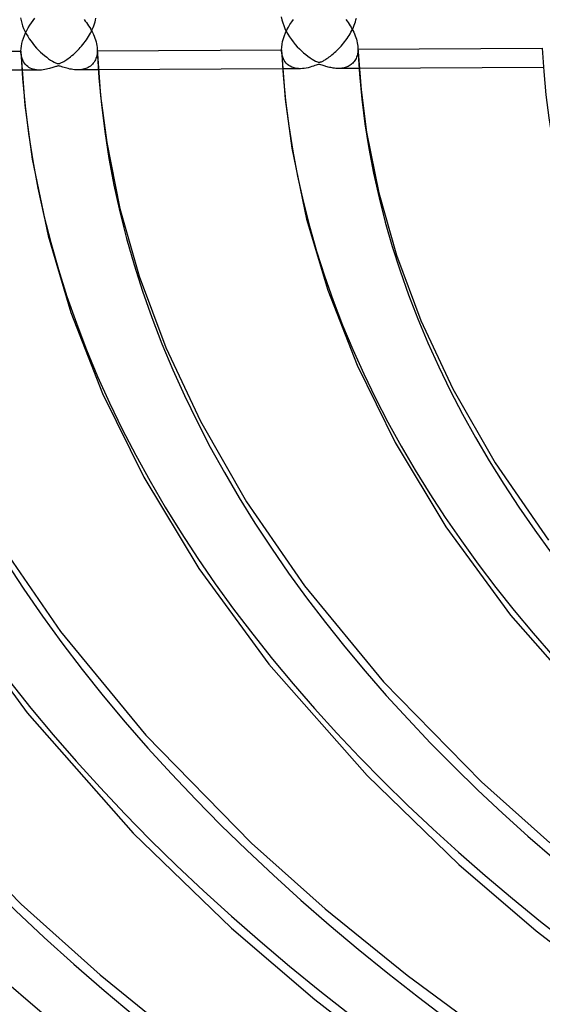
# Model space of a CAD drawing. Header units: millimetres. Extents: x -1077 to 1077, y -1167 to 1197.
# Tile 16 of 81: x -448 to -380, y 666 to 795. Entities that reach past the tile are written whole.
import ezdxf

# ---------------------------------------------------------------- set-up
doc = ezdxf.new("R2010")
doc.units = ezdxf.units.MM
doc.layers.add('HIDDEN', color=7, linetype='Continuous')
doc.layers.add('THICK', color=7, linetype='Continuous')

msp = doc.modelspace()

# ---------------------------------------------------------------- linework, layer by layer
at = {"layer": 'HIDDEN'}
for p, q in [((-448.24, 795.37), (-448.17, 795.03)), ((-448.17, 795.03), (-448.08, 794.68)), ((-438.49, 794.83), (-438.43, 795.08)), ((-438.43, 795.08), (-438.38, 795.33)), ((-414.13, 795.48), (-414.05, 795.11)), ((-414.05, 795.11), (-413.94, 794.73)), ((-404.43, 794.86), (-404.37, 795.09)), ((-404.37, 795.09), (-404.31, 795.32)), ((-448.08, 794.68), (-447.97, 794.33)), ((-447.97, 794.33), (-447.83, 793.98)), ((-447.83, 793.98), (-447.67, 793.64)), ((-438.96, 793.61), (-438.85, 793.85)), ((-438.85, 793.85), (-438.74, 794.09)), ((-438.74, 794.09), (-438.65, 794.34)), ((-438.65, 794.34), (-438.56, 794.58)), ((-438.56, 794.58), (-438.49, 794.83)), ((-413.94, 794.73), (-413.81, 794.35)), ((-413.81, 794.35), (-413.65, 793.97)), ((-413.65, 793.97), (-413.47, 793.6)), ((-405.02, 793.49), (-404.9, 793.71)), ((-404.9, 793.71), (-404.79, 793.93)), ((-404.79, 793.93), (-404.69, 794.16)), ((-404.69, 794.16), (-404.6, 794.39)), ((-404.6, 794.39), (-404.51, 794.62)), ((-404.51, 794.62), (-404.43, 794.86)), ((-447.67, 793.64), (-447.5, 793.29)), ((-447.5, 793.29), (-447.3, 792.96)), ((-447.3, 792.96), (-447.1, 792.63)), ((-447.1, 792.63), (-446.87, 792.31)), ((-439.77, 792.29), (-439.62, 792.5)), ((-439.62, 792.5), (-439.47, 792.71)), ((-439.47, 792.71), (-439.34, 792.93)), ((-439.34, 792.93), (-439.2, 793.15)), ((-439.2, 793.15), (-439.08, 793.38)), ((-439.08, 793.38), (-438.96, 793.61)), ((-413.47, 793.6), (-413.27, 793.24)), ((-413.27, 793.24), (-413.05, 792.88)), ((-413.05, 792.88), (-412.81, 792.54)), ((-412.81, 792.54), (-412.56, 792.21)), ((-405.82, 792.26), (-405.67, 792.46)), ((-405.67, 792.46), (-405.53, 792.66)), ((-405.53, 792.66), (-405.39, 792.86)), ((-405.39, 792.86), (-405.26, 793.07)), ((-405.26, 793.07), (-405.14, 793.28)), ((-405.14, 793.28), (-405.02, 793.49)), ((-446.87, 792.31), (-446.64, 792)), ((-446.64, 792), (-446.4, 791.7)), ((-446.4, 791.7), (-446.14, 791.41)), ((-446.14, 791.41), (-445.88, 791.14)), ((-445.88, 791.14), (-445.62, 790.89)), ((-440.77, 791.1), (-440.59, 791.29)), ((-440.59, 791.29), (-440.42, 791.48)), ((-440.42, 791.48), (-440.25, 791.68)), ((-440.25, 791.68), (-440.08, 791.88)), ((-440.08, 791.88), (-439.92, 792.08)), ((-439.92, 792.08), (-439.77, 792.29)), ((-438.21, 791.24), (-438.21, 791.21)), ((-438.21, 791.21), (-438.21, 791.19)), ((-438.21, 791.19), (-438.21, 791.16)), ((-438.21, 791.16), (-438.21, 791.13)), ((-438.21, 791.13), (-438.21, 791.1)), ((-412.56, 792.21), (-412.3, 791.89)), ((-412.3, 791.89), (-412.04, 791.59)), ((-412.04, 791.59), (-411.76, 791.3)), ((-411.76, 791.3), (-411.48, 791.03)), ((-406.99, 790.97), (-406.81, 791.14)), ((-406.81, 791.14), (-406.64, 791.32)), ((-406.64, 791.32), (-406.46, 791.5)), ((-406.46, 791.5), (-406.3, 791.68)), ((-406.3, 791.68), (-406.13, 791.87)), ((-406.13, 791.87), (-405.98, 792.06)), ((-405.98, 792.06), (-405.82, 792.26)), ((-404.11, 791.43), (-404.11, 791.4)), ((-404.11, 791.4), (-404.11, 791.37)), ((-404.11, 791.37), (-404.11, 791.34)), ((-404.11, 791.34), (-404.11, 791.31)), ((-404.11, 791.31), (-404.1, 791.28)), ((-404.1, 791.25), (-404.11, 791.07)), ((-404.1, 791.28), (-404.1, 791.25)), ((-448.16, 790.58), (-448.18, 790.86)), ((-448.11, 790.31), (-448.16, 790.58)), ((-448.04, 790.06), (-448.11, 790.31)), ((-447.96, 789.83), (-448.04, 790.06)), ((-447.85, 789.63), (-447.96, 789.83)), ((-445.62, 790.89), (-445.35, 790.64)), ((-445.35, 790.64), (-445.09, 790.42)), ((-445.09, 790.42), (-444.82, 790.21)), ((-444.82, 790.21), (-444.56, 790.02)), ((-444.56, 790.02), (-444.3, 789.84)), ((-444.3, 789.84), (-444.06, 789.69)), ((-442.31, 789.82), (-442.17, 789.92)), ((-442.17, 789.92), (-442.02, 790.03)), ((-442.02, 790.03), (-441.86, 790.14)), ((-441.86, 790.14), (-441.69, 790.28)), ((-441.69, 790.28), (-441.52, 790.42)), ((-441.52, 790.42), (-441.33, 790.58)), ((-441.33, 790.58), (-441.15, 790.74)), ((-441.15, 790.74), (-440.96, 790.92)), ((-440.96, 790.92), (-440.77, 791.1)), ((-438.44, 789.89), (-438.53, 789.72)), ((-438.37, 790.06), (-438.44, 789.89)), ((-438.31, 790.25), (-438.37, 790.06)), ((-438.26, 790.44), (-438.31, 790.25)), ((-438.23, 790.65), (-438.26, 790.44)), ((-438.21, 790.86), (-438.23, 790.65)), ((-438.21, 791.1), (-438.21, 791.07)), ((-438.21, 791.07), (-438.21, 790.86)), ((-414.06, 790.75), (-414.08, 791.03)), ((-414.01, 790.48), (-414.06, 790.75)), ((-413.94, 790.23), (-414.01, 790.48)), ((-413.85, 790), (-413.94, 790.23)), ((-413.74, 789.79), (-413.85, 790)), ((-411.48, 791.03), (-411.21, 790.78)), ((-411.21, 790.78), (-410.93, 790.55)), ((-410.93, 790.55), (-410.65, 790.33)), ((-410.65, 790.33), (-410.37, 790.14)), ((-410.37, 790.14), (-410.11, 789.96)), ((-410.11, 789.96), (-409.87, 789.82)), ((-408.52, 789.82), (-408.41, 789.88)), ((-408.41, 789.88), (-408.28, 789.96)), ((-408.28, 789.96), (-408.15, 790.05)), ((-408.15, 790.05), (-408.01, 790.14)), ((-408.01, 790.14), (-407.86, 790.25)), ((-407.86, 790.25), (-407.7, 790.37)), ((-407.7, 790.37), (-407.53, 790.51)), ((-407.53, 790.51), (-407.36, 790.65)), ((-407.36, 790.65), (-407.18, 790.81)), ((-407.18, 790.81), (-406.99, 790.97)), ((-404.41, 789.92), (-404.49, 789.79)), ((-404.34, 790.06), (-404.41, 789.92)), ((-404.28, 790.21), (-404.34, 790.06)), ((-404.23, 790.37), (-404.28, 790.21)), ((-404.18, 790.53), (-404.23, 790.37)), ((-404.15, 790.71), (-404.18, 790.53)), ((-404.12, 790.88), (-404.15, 790.71)), ((-404.11, 791.07), (-404.12, 790.88)), ((-447.73, 789.44), (-447.85, 789.63)), ((-447.6, 789.27), (-447.73, 789.44)), ((-447.46, 789.13), (-447.6, 789.27)), ((-447.3, 789), (-447.46, 789.13)), ((-447.14, 788.89), (-447.3, 789)), ((-446.96, 788.79), (-447.14, 788.89)), ((-446.78, 788.71), (-446.96, 788.79)), ((-446.59, 788.65), (-446.78, 788.71)), ((-446.38, 788.6), (-446.59, 788.65)), ((-446.17, 788.56), (-446.38, 788.6)), ((-445.95, 788.54), (-446.17, 788.56)), ((-445.72, 788.53), (-445.95, 788.54)), ((-445.49, 788.54), (-445.72, 788.53)), ((-445.27, 788.56), (-445.49, 788.54)), ((-445.05, 788.59), (-445.27, 788.56)), ((-444.85, 788.63), (-445.05, 788.59)), ((-444.65, 788.68), (-444.85, 788.63)), ((-444.47, 788.72), (-444.65, 788.68)), ((-444.3, 788.77), (-444.47, 788.72)), ((-444.15, 788.82), (-444.3, 788.77)), ((-444.01, 788.87), (-444.15, 788.82)), ((-444.06, 789.69), (-443.85, 789.58)), ((-443.87, 788.91), (-444.01, 788.87)), ((-443.75, 788.95), (-443.87, 788.91)), ((-443.85, 789.58), (-443.68, 789.49)), ((-443.64, 788.99), (-443.75, 788.95)), ((-443.68, 789.49), (-443.55, 789.44)), ((-443.55, 789.02), (-443.64, 788.99)), ((-443.55, 789.44), (-443.46, 789.41)), ((-443.46, 789.05), (-443.55, 789.02)), ((-443.46, 789.41), (-443.39, 789.39)), ((-443.37, 789.06), (-443.46, 789.05)), ((-443.39, 789.39), (-443.32, 789.39)), ((-443.29, 789.07), (-443.37, 789.06)), ((-443.32, 789.39), (-443.26, 789.38)), ((-443.21, 789.07), (-443.29, 789.07)), ((-443.26, 789.38), (-443.19, 789.39)), ((-443.13, 789.06), (-443.21, 789.07)), ((-443.19, 789.39), (-443.12, 789.41)), ((-443.05, 789.04), (-443.13, 789.06)), ((-443.12, 789.41), (-443.04, 789.43)), ((-442.94, 789.01), (-443.05, 789.04)), ((-443.04, 789.43), (-442.96, 789.46)), ((-442.96, 789.46), (-442.86, 789.51)), ((-442.83, 788.97), (-442.94, 789.01)), ((-442.86, 789.51), (-442.77, 789.55)), ((-442.69, 788.93), (-442.83, 788.97)), ((-442.77, 789.55), (-442.67, 789.61)), ((-442.53, 788.88), (-442.69, 788.93)), ((-442.67, 789.61), (-442.56, 789.67)), ((-442.56, 789.67), (-442.45, 789.74)), ((-442.37, 788.83), (-442.53, 788.88)), ((-442.45, 789.74), (-442.31, 789.82)), ((-442.18, 788.77), (-442.37, 788.83)), ((-441.99, 788.72), (-442.18, 788.77)), ((-441.79, 788.67), (-441.99, 788.72)), ((-441.58, 788.63), (-441.79, 788.67)), ((-441.38, 788.6), (-441.58, 788.63)), ((-441.18, 788.58), (-441.38, 788.6)), ((-440.98, 788.57), (-441.18, 788.58)), ((-440.78, 788.56), (-440.98, 788.57)), ((-440.59, 788.57), (-440.78, 788.56)), ((-438.06, 788.57), (-440.76, 788.56)), ((-440.41, 788.58), (-440.59, 788.57)), ((-440.22, 788.6), (-440.41, 788.58)), ((-440.05, 788.64), (-440.22, 788.6)), ((-439.87, 788.68), (-440.05, 788.64)), ((-439.71, 788.74), (-439.87, 788.68)), ((-439.55, 788.8), (-439.71, 788.74)), ((-439.39, 788.88), (-439.55, 788.8)), ((-439.24, 788.96), (-439.39, 788.88)), ((-439.1, 789.06), (-439.24, 788.96)), ((-438.97, 789.17), (-439.1, 789.06)), ((-438.84, 789.29), (-438.97, 789.17)), ((-438.73, 789.42), (-438.84, 789.29)), ((-438.62, 789.57), (-438.73, 789.42)), ((-438.53, 789.72), (-438.62, 789.57)), ((-411.62, 788.71), (-413.95, 788.7)), ((-413.62, 789.6), (-413.74, 789.79)), ((-413.48, 789.43), (-413.62, 789.6)), ((-413.33, 789.28), (-413.48, 789.43)), ((-413.16, 789.14), (-413.33, 789.28)), ((-412.97, 789.03), (-413.16, 789.14)), ((-412.77, 788.93), (-412.97, 789.03)), ((-412.56, 788.85), (-412.77, 788.93)), ((-412.33, 788.79), (-412.56, 788.85)), ((-412.1, 788.74), (-412.33, 788.79)), ((-411.86, 788.72), (-412.1, 788.74)), ((-411.61, 788.71), (-411.86, 788.72)), ((-411.37, 788.72), (-411.61, 788.71)), ((-411.12, 788.75), (-411.37, 788.72)), ((-410.86, 788.79), (-411.12, 788.75)), ((-410.61, 788.84), (-410.86, 788.79)), ((-410.35, 788.91), (-410.61, 788.84)), ((-410.12, 788.98), (-410.35, 788.91)), ((-409.91, 789.05), (-410.12, 788.98)), ((-409.73, 789.11), (-409.91, 789.05)), ((-409.87, 789.82), (-409.67, 789.71)), ((-409.57, 789.16), (-409.73, 789.11)), ((-409.67, 789.71), (-409.51, 789.64)), ((-409.43, 789.21), (-409.57, 789.16)), ((-409.51, 789.64), (-409.4, 789.6)), ((-409.29, 789.24), (-409.43, 789.21)), ((-409.4, 789.6), (-409.32, 789.58)), ((-409.32, 789.58), (-409.25, 789.57)), ((-409.18, 789.25), (-409.29, 789.24)), ((-409.25, 789.57), (-409.18, 789.56)), ((-409.18, 789.56), (-409.12, 789.57)), ((-409.07, 789.24), (-409.18, 789.25)), ((-409.12, 789.57), (-409.05, 789.58)), ((-408.95, 789.22), (-409.07, 789.24)), ((-409.05, 789.58), (-408.98, 789.6)), ((-408.98, 789.6), (-408.89, 789.63)), ((-408.8, 789.18), (-408.95, 789.22)), ((-408.89, 789.63), (-408.8, 789.67)), ((-408.8, 789.67), (-408.71, 789.71)), ((-408.66, 789.13), (-408.8, 789.18)), ((-408.71, 789.71), (-408.62, 789.76)), ((-408.53, 789.09), (-408.66, 789.13)), ((-408.62, 789.76), (-408.52, 789.82)), ((-408.41, 789.05), (-408.53, 789.09)), ((-408.28, 789.01), (-408.41, 789.05)), ((-408.14, 788.96), (-408.28, 789.01)), ((-407.98, 788.92), (-408.14, 788.96)), ((-407.82, 788.88), (-407.98, 788.92)), ((-407.66, 788.85), (-407.82, 788.88)), ((-407.49, 788.81), (-407.66, 788.85)), ((-407.33, 788.79), (-407.49, 788.81)), ((-407.16, 788.77), (-407.33, 788.79)), ((-407, 788.75), (-407.16, 788.77)), ((-406.84, 788.74), (-407, 788.75)), ((-406.68, 788.74), (-406.84, 788.74)), ((-406.52, 788.74), (-406.68, 788.74)), ((-403.95, 788.75), (-406.66, 788.74)), ((-406.36, 788.75), (-406.52, 788.74)), ((-406.21, 788.77), (-406.36, 788.75)), ((-406.06, 788.79), (-406.21, 788.77)), ((-405.91, 788.82), (-406.06, 788.79)), ((-405.77, 788.86), (-405.91, 788.82)), ((-405.63, 788.91), (-405.77, 788.86)), ((-405.49, 788.96), (-405.63, 788.91)), ((-405.36, 789.02), (-405.49, 788.96)), ((-405.23, 789.09), (-405.36, 789.02)), ((-405.11, 789.16), (-405.23, 789.09)), ((-404.99, 789.25), (-405.11, 789.16)), ((-404.88, 789.34), (-404.99, 789.25)), ((-404.77, 789.44), (-404.88, 789.34)), ((-404.67, 789.55), (-404.77, 789.44)), ((-404.58, 789.66), (-404.67, 789.55)), ((-404.49, 789.79), (-404.58, 789.66)), ((-445.72, 788.53), (-448.06, 788.52))]:
    msp.add_line(p, q, dxfattribs=at)
for centre, major_axis, start_param, end_param in [((0, 795.88), (-682, 0), 0, 2.617994), ((0, 795.87), (-404.21, 0), 0.022842, 1.034827), ((0, 795.87), (-642.91, 0), 0.018249, 1.03942), ((0, 795.87), (-608.81, 0), 0.018685, 1.038985), ((0, 795.87), (-574.71, 0), 0.019172, 1.038497), ((0, 795.87), (-540.61, 0), 0.019721, 1.037949), ((0, 795.87), (-506.51, 0), 0.020344, 1.037326), ((0, 795.87), (-472.41, 0), 0.021056, 1.036613), ((0, 795.87), (-438.31, 0), 0.02188, 1.03579)]:
    msp.add_ellipse(centre, major_axis=major_axis, ratio=0.5, start_param=start_param, end_param=end_param, dxfattribs=at)
at = {"layer": 'THICK'}
for p, q in [((-446.82, 794.72), (-446.6, 795.03)), ((-446.6, 795.03), (-446.36, 795.33)), ((-439.93, 795.15), (-439.77, 794.95)), ((-412.76, 794.84), (-412.52, 795.17)), ((-405.68, 795.14), (-405.53, 794.94)), ((-447.59, 793.39), (-447.42, 793.73)), ((-447.42, 793.73), (-447.24, 794.07)), ((-447.24, 794.07), (-447.04, 794.4)), ((-447.04, 794.4), (-446.82, 794.72)), ((-439.77, 794.95), (-439.62, 794.75)), ((-439.62, 794.75), (-439.47, 794.54)), ((-439.47, 794.54), (-439.33, 794.32)), ((-439.33, 794.32), (-439.19, 794.11)), ((-439.19, 794.11), (-439.06, 793.89)), ((-439.06, 793.89), (-438.94, 793.66)), ((-413.56, 793.41), (-413.39, 793.78)), ((-413.39, 793.78), (-413.2, 794.14)), ((-413.2, 794.14), (-412.99, 794.5)), ((-412.99, 794.5), (-412.76, 794.84)), ((-405.53, 794.94), (-405.39, 794.75)), ((-405.39, 794.75), (-405.26, 794.55)), ((-405.26, 794.55), (-405.13, 794.34)), ((-405.13, 794.34), (-405, 794.13)), ((-405, 794.13), (-404.88, 793.92)), ((-404.88, 793.92), (-404.77, 793.7)), ((-404.77, 793.7), (-404.66, 793.48)), ((-447.99, 792.35), (-447.87, 792.7)), ((-447.87, 792.7), (-447.74, 793.05)), ((-447.74, 793.05), (-447.59, 793.39)), ((-438.94, 793.66), (-438.82, 793.43)), ((-438.82, 793.43), (-438.71, 793.19)), ((-438.71, 793.19), (-438.61, 792.95)), ((-438.61, 792.95), (-438.52, 792.71)), ((-438.52, 792.71), (-438.43, 792.47)), ((-438.43, 792.47), (-438.36, 792.22)), ((-413.95, 792.28), (-413.85, 792.66)), ((-413.85, 792.66), (-413.72, 793.04)), ((-413.72, 793.04), (-413.56, 793.41)), ((-404.66, 793.48), (-404.56, 793.26)), ((-404.56, 793.26), (-404.47, 793.03)), ((-404.47, 793.03), (-404.38, 792.8)), ((-404.38, 792.8), (-404.31, 792.57)), ((-404.31, 792.57), (-404.25, 792.34)), ((-448.19, 791.02), (-448.17, 791.34)), ((-448.17, 791.34), (-448.13, 791.67)), ((-448.13, 791.67), (-448.07, 792)), ((-448.07, 792), (-447.99, 792.35)), ((-438.36, 792.22), (-438.31, 791.97)), ((-438.31, 791.97), (-438.26, 791.73)), ((-438.26, 791.73), (-438.23, 791.48)), ((-438.23, 791.48), (-438.21, 791.24)), ((-438.21, 791.24), (-437.77, 785.17)), ((-438.21, 791.07), (-414.08, 791.2)), ((-414.08, 791.2), (-414.07, 791.55)), ((-414.08, 791.17), (-414.08, 791.2)), ((-414.08, 791.14), (-414.08, 791.17)), ((-414.08, 791.12), (-414.08, 791.14)), ((-414.08, 791.09), (-414.08, 791.12)), ((-414.07, 791.55), (-414.02, 791.91)), ((-414.02, 791.91), (-413.95, 792.28)), ((-404.25, 792.34), (-404.2, 792.11)), ((-404.2, 792.11), (-404.15, 791.88)), ((-404.15, 791.88), (-404.13, 791.65)), ((-404.13, 791.65), (-404.11, 791.43)), ((-404.11, 791.43), (-403.7, 785.94)), ((-404.1, 791.25), (-379.98, 791.38)), ((-472.31, 790.9), (-448.19, 791.02)), ((-448.19, 790.99), (-448.19, 791.02)), ((-448.18, 790.97), (-448.19, 790.99)), ((-448.18, 790.94), (-448.18, 790.97)), ((-448.18, 790.92), (-448.18, 790.94)), ((-448.18, 790.89), (-448.18, 790.92)), ((-448.18, 790.86), (-448.18, 790.89)), ((-448.18, 790.86), (-447.67, 783.92)), ((-414.08, 791.06), (-414.08, 791.09)), ((-414.08, 791.03), (-414.08, 791.06)), ((-414.08, 791.03), (-413.61, 784.71)), ((-413.95, 788.7), (-438.06, 788.57)), ((-379.84, 788.88), (-403.95, 788.75)), ((-448.06, 788.52), (-472.17, 788.4)), ((-437.77, 785.17), (-436.97, 779.06)), ((-413.61, 784.71), (-412.75, 778.31)), ((-403.7, 785.94), (-402.98, 780.42)), ((-447.67, 783.92), (-446.73, 776.89)), ((-402.98, 780.42), (-401.39, 772.46)), ((-436.97, 779.06), (-435.24, 770.41)), ((-412.75, 778.31), (-410.81, 769.02)), ((-446.73, 776.89), (-444.64, 766.86)), ((-401.39, 772.46), (-399.07, 764.32)), ((-435.24, 770.41), (-432.72, 761.56)), ((-410.81, 769.02), (-408.05, 759.72)), ((-444.64, 766.86), (-441.65, 756.8)), ((-399.07, 764.32), (-395.86, 755.74)), ((-432.72, 761.56), (-429.23, 752.23)), ((-408.05, 759.72), (-404.22, 749.91)), ((-441.65, 756.8), (-437.5, 746.21)), ((-395.86, 755.74), (-391.69, 746.84)), ((-429.23, 752.23), (-424.7, 742.57)), ((-404.22, 749.91), (-399.23, 739.78)), ((-437.5, 746.21), (-432.1, 735.24)), ((-391.69, 746.84), (-386.13, 737.15)), ((-424.7, 742.57), (-418.66, 732.03)), ((-399.23, 739.78), (-392.59, 728.76)), ((-386.13, 737.15), (-379.16, 727.03)), ((-432.1, 735.24), (-424.91, 723.32)), ((-418.66, 732.03), (-411.09, 721.04)), ((-392.59, 728.76), (-384.16, 717.19)), ((-451.19, 726.92), (-443.02, 715.06)), ((-424.91, 723.32), (-415.77, 710.8)), ((-411.09, 721.04), (-400.75, 708.48)), ((-457.23, 717.89), (-447.38, 704.41)), ((-384.16, 717.19), (-372.3, 703.72)), ((-443.02, 715.06), (-431.86, 701.5)), ((-415.77, 710.8), (-402.91, 696.2)), ((-400.75, 708.48), (-387.94, 695.39)), ((-447.38, 704.41), (-433.51, 688.69)), ((-431.86, 701.5), (-418.04, 687.38)), ((-402.91, 696.2), (-390.91, 684.57)), ((-462.97, 694.52), (-448.14, 679.38)), ((-387.94, 695.39), (-379, 687.41)), ((-433.51, 688.69), (-420.65, 676.23)), ((-418.04, 687.38), (-408.41, 678.77)), ((-390.91, 684.57), (-380.79, 675.91)), ((-448.14, 679.38), (-437.81, 670.14)), ((-408.41, 678.77), (-397.67, 670.08)), ((-420.65, 676.23), (-409.75, 666.91)), ((-380.79, 675.91), (-369.46, 667.16)), ((-437.81, 670.14), (-426.3, 660.81)), ((-397.67, 670.08), (-385.73, 661.3)), ((-409.75, 666.91), (-397.54, 657.49))]:
    msp.add_line(p, q, dxfattribs=at)
for centre, major_axis, start_param, end_param in [((0, 800.21), (732, 0), -3.141592, -0.523599), ((0, 800.21), (-677, 0), 0, 2.617994), ((0, 795.88), (-732, 0), 0, 2.617994), ((0, 795.87), (414.19, 0), -3.119049, -2.110365), ((0, 795.87), (380.09, 0), -3.117966, -2.111798), ((0, 795.87), (652.89, 0), -3.123462, -2.104526), ((0, 795.87), (618.79, 0), -3.12304, -2.105085), ((0, 795.87), (584.69, 0), -3.122569, -2.105708), ((0, 795.87), (550.59, 0), -3.122039, -2.106409), ((0, 795.87), (516.49, 0), -3.12144, -2.107202), ((0, 795.87), (482.39, 0), -3.120755, -2.108107), ((0, 795.87), (448.29, 0), -3.119967, -2.10915)]:
    msp.add_ellipse(centre, major_axis=major_axis, ratio=0.5, start_param=start_param, end_param=end_param, dxfattribs=at)

doc.saveas('drawing.dxf')
